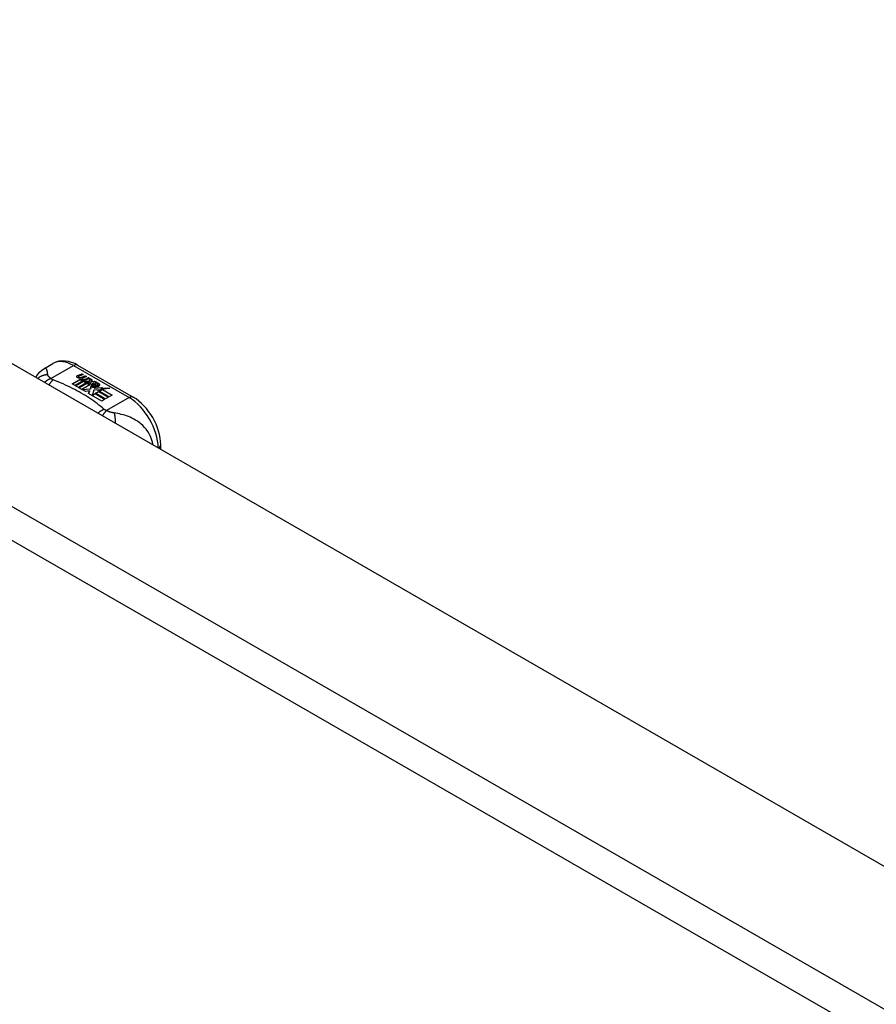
# Model space of a CAD drawing. Header units: inches. Extents: x 338.7 to 398.8, y 128 to 186.9.
# Tile 101 of 110: x 372 to 376.1, y 165.1 to 169.8. Entities that reach past the tile are written whole.
import ezdxf

# ---------------------------------------------------------------- set-up
doc = ezdxf.new("R2010")
doc.units = ezdxf.units.IN
doc.header["$MEASUREMENT"] = 0
doc.layers.add('Visible Edges(ANSI)', color=7, linetype='Continuous', lineweight=25)
doc.layers.add('Visible Tangent Edges(ANSI)', color=7, linetype='Continuous', lineweight=25)

msp = doc.modelspace()

# ---------------------------------------------------------------- linework, layer by layer
at = {"layer": 'Visible Edges(ANSI)'}
for p, q in [((369.1104, 169.7944), (398.5296, 152.853)), ((372.1084, 168.1345), (372.1485, 168.1576)), ((372.2664, 168.1499), (372.5309, 167.9976)), ((372.2401, 168.0608), (372.2776, 168.0824)), ((372.2776, 168.0807), (372.2415, 168.06)), ((372.2922, 168.0747), (372.2541, 168.0527)), ((372.2561, 168.0516), (372.2942, 168.0735)), ((372.2942, 168.0719), (372.2575, 168.0508)), ((372.2677, 168.1013), (372.287, 168.1088)), ((372.287, 168.1072), (372.2677, 168.0997)), ((372.3131, 168.0683), (372.2701, 168.0435)), ((372.2709, 168.0946), (372.2709, 168.0929)), ((372.272, 168.0424), (372.3185, 168.0691)), ((372.3166, 168.0664), (372.2735, 168.0416)), ((372.2933, 168.1052), (372.2741, 168.0975)), ((372.2776, 168.0824), (372.2776, 168.0807)), ((372.2795, 168.0918), (372.2795, 168.0902)), ((372.2795, 168.0902), (372.2795, 168.0886)), ((372.2895, 168.0795), (372.2864, 168.078)), ((372.2864, 168.078), (372.2922, 168.0747)), ((372.2864, 168.078), (372.2864, 168.0764)), ((372.2908, 168.0739), (372.2864, 168.0764)), ((372.2868, 168.0854), (372.2868, 168.0838)), ((372.287, 168.1088), (372.2933, 168.1052)), ((372.287, 168.1088), (372.287, 168.1072)), ((372.2916, 168.1046), (372.287, 168.1072)), ((372.2894, 168.0778), (372.2944, 168.0802)), ((372.2948, 168.0747), (372.2894, 168.0778)), ((372.3091, 168.0961), (372.29, 168.0884)), ((372.2904, 168.0947), (372.3029, 168.0997)), ((372.3029, 168.0981), (372.2904, 168.093)), ((372.2904, 168.0947), (372.2904, 168.093)), ((372.2944, 168.0785), (372.291, 168.0769)), ((372.2944, 168.0802), (372.293, 168.081)), ((372.2942, 168.0735), (372.3046, 168.0675)), ((372.2942, 168.0735), (372.2942, 168.0719)), ((372.3046, 168.0659), (372.2942, 168.0719)), ((372.2944, 168.0802), (372.2944, 168.0785)), ((372.3251, 168.0869), (372.2948, 168.0747)), ((372.2975, 168.0732), (372.3215, 168.0738)), ((372.3052, 168.0687), (372.2975, 168.0732)), ((372.3215, 168.0721), (372.3002, 168.0716)), ((372.3029, 168.0997), (372.3091, 168.0961)), ((372.3029, 168.0997), (372.3029, 168.0981)), ((372.3074, 168.0955), (372.3029, 168.0981)), ((372.3046, 168.0675), (372.3131, 168.0683)), ((372.3046, 168.0675), (372.3046, 168.0659)), ((372.3097, 168.0663), (372.3046, 168.0659)), ((372.3202, 168.0701), (372.3052, 168.0687)), ((372.3064, 168.0855), (372.3189, 168.0905)), ((372.3189, 168.0889), (372.3064, 168.0838)), ((372.3185, 168.0691), (372.3137, 168.0623)), ((372.3162, 168.0624), (372.3212, 168.0695)), ((372.3212, 168.0679), (372.317, 168.0619)), ((372.3189, 168.0905), (372.3251, 168.0869)), ((372.3189, 168.0905), (372.3189, 168.0889)), ((372.3234, 168.0863), (372.3189, 168.0889)), ((372.3212, 168.0695), (372.3202, 168.0701)), ((372.3212, 168.0695), (372.3212, 168.0679)), ((372.3215, 168.0738), (372.3283, 168.0851)), ((372.3283, 168.0834), (372.3215, 168.0721)), ((372.3215, 168.0738), (372.3215, 168.0721)), ((372.3299, 168.069), (372.3238, 168.058)), ((372.3283, 168.0851), (372.336, 168.0807)), ((372.3283, 168.0851), (372.3283, 168.0834)), ((372.3351, 168.0795), (372.3283, 168.0834)), ((372.3546, 168.0699), (372.3299, 168.069)), ((372.336, 168.0807), (372.3303, 168.0733)), ((372.3303, 168.0733), (372.3314, 168.0727)), ((372.3303, 168.0733), (372.3303, 168.0717)), ((372.3314, 168.071), (372.3303, 168.0717)), ((372.3314, 168.0727), (372.347, 168.0743)), ((372.347, 168.0727), (372.3314, 168.071)), ((372.3314, 168.0727), (372.3314, 168.071)), ((372.347, 168.0743), (372.3546, 168.0699)), ((372.347, 168.0743), (372.347, 168.0727)), ((372.352, 168.0698), (372.347, 168.0727)), ((372.3517, 168.0653), (372.3559, 168.0677)), ((372.3559, 168.0661), (372.3536, 168.0647)), ((372.3559, 168.0677), (372.3559, 168.0661)), ((372.2541, 168.0527), (372.2401, 168.0608)), ((372.2701, 168.0435), (372.2561, 168.0516)), ((372.3036, 168.0242), (372.272, 168.0424)), ((372.3243, 168.0562), (372.2868, 168.0346)), ((372.2868, 168.0346), (372.3271, 168.0379)), ((372.2868, 168.0346), (372.2868, 168.0339)), ((372.3271, 168.0363), (372.2882, 168.0331)), ((372.3224, 168.0275), (372.3036, 168.0242)), ((372.3137, 168.0623), (372.3243, 168.0562)), ((372.3137, 168.0623), (372.3137, 168.0607)), ((372.3229, 168.0554), (372.3137, 168.0607)), ((372.3238, 168.058), (372.3162, 168.0624)), ((372.3184, 168.0157), (372.3224, 168.0275)), ((372.3224, 168.0259), (372.3189, 168.0154)), ((372.3224, 168.0275), (372.3224, 168.0259)), ((372.3271, 168.0379), (372.3314, 168.0517)), ((372.3314, 168.05), (372.3271, 168.0363)), ((372.3271, 168.0379), (372.3271, 168.0363)), ((372.3314, 168.0517), (372.3314, 168.05)), ((372.3432, 168.0309), (372.3353, 168.0063)), ((372.3393, 168.0548), (372.3393, 168.0532)), ((372.3429, 168.0638), (372.3429, 168.0622)), ((372.3429, 168.0638), (372.3601, 168.0539)), ((372.3601, 168.0522), (372.3429, 168.0622)), ((372.3657, 168.0332), (372.3432, 168.0309)), ((372.3552, 168.0518), (372.3439, 168.0583)), ((372.3494, 168.0457), (372.3472, 168.0407)), ((372.3472, 168.0407), (372.3828, 168.0441)), ((372.3803, 168.0423), (372.3472, 168.0391)), ((372.3472, 168.0407), (372.3472, 168.0391)), ((372.3521, 168.016), (372.3672, 168.0247)), ((372.3672, 168.0231), (372.3535, 168.0152)), ((372.3552, 168.0518), (372.3552, 168.0502)), ((372.3601, 168.0539), (372.3601, 168.0522)), ((372.3829, 168.0337), (372.3618, 168.0299)), ((372.3618, 168.0299), (372.3657, 168.0332)), ((372.3635, 168.0571), (372.3635, 168.0555)), ((372.3657, 168.0315), (372.3643, 168.0304)), ((372.3657, 168.0332), (372.3657, 168.0315)), ((372.3672, 168.0247), (372.4137, 167.9979)), ((372.3672, 168.0247), (372.3672, 168.0231)), ((372.4123, 167.9971), (372.3672, 168.0231)), ((372.3693, 168.0259), (372.3829, 168.0337)), ((372.4159, 167.9991), (372.3693, 168.0259)), ((372.3829, 168.0321), (372.3708, 168.0251)), ((372.3828, 168.0441), (372.377, 168.0397)), ((372.377, 168.0397), (372.4195, 168.0404)), ((372.377, 168.0397), (372.377, 168.0381)), ((372.4097, 168.0386), (372.377, 168.0381)), ((372.3829, 168.0337), (372.3829, 168.0321)), ((372.4195, 168.0404), (372.3853, 168.0342)), ((372.3853, 168.0342), (372.431, 168.0079)), ((372.3853, 168.0342), (372.3853, 168.0325)), ((372.4296, 168.007), (372.3853, 168.0325)), ((372.3815, 167.9793), (372.3184, 168.0157)), ((372.3353, 168.0063), (372.3501, 168.0149)), ((372.3353, 168.0063), (372.3353, 168.006)), ((372.3501, 168.0132), (372.3364, 168.0053)), ((372.3501, 168.0149), (372.3966, 167.9881)), ((372.3501, 168.0149), (372.3501, 168.0132)), ((372.3952, 167.9872), (372.3501, 168.0132)), ((372.3986, 167.9892), (372.3521, 168.016)), ((372.3966, 167.9881), (372.3815, 167.9793)), ((372.4137, 167.9979), (372.3986, 167.9892)), ((372.431, 168.0079), (372.4159, 167.9991)), ((372.662, 167.7492), (372.662, 167.7706))]:
    msp.add_line(p, q, dxfattribs=at)
at = {"layer": 'Visible Edges(ANSI)', "flags": 128}
for points in [[(372.2664, 168.1499), (372.2524, 168.1571), (372.238, 168.163), (372.2232, 168.1672), (372.2081, 168.1697), (372.1928, 168.1701), (372.1775, 168.1683), (372.1626, 168.1642), (372.1485, 168.1576)], [(372.067, 168.0918), (372.0748, 168.1043), (372.0845, 168.1159), (372.0958, 168.126), (372.1084, 168.1345)], [(372.662, 167.7706), (372.6613, 167.7867), (372.6593, 167.803), (372.6562, 167.8195), (372.6519, 167.8359), (372.6464, 167.8523), (372.6399, 167.8686), (372.6325, 167.8845), (372.6241, 167.9001), (372.6148, 167.9151), (372.6047, 167.9296), (372.5939, 167.9433), (372.5824, 167.9562), (372.5703, 167.9682), (372.5577, 167.9791), (372.5445, 167.989), (372.5309, 167.9976)]]:
    msp.add_lwpolyline(points, dxfattribs=at)
at = {"layer": 'Visible Edges(ANSI)'}
for centre, major_axis, start_param, end_param in [((372.2676, 168.0953), (-0.007, 0), 5.820233, 7.062977), ((372.2676, 168.0937), (-0.007, 0), 5.820233, 6.078955), ((372.2785, 168.0922), (0.0192, 0), 2.164208, 2.67864), ((372.2785, 168.0905), (-0.0192, 0), 5.305801, 5.820233), ((372.2742, 168.0991), (-0.0164, 0), 0.779792, 1.90155), ((372.2749, 168.0946), (-0.004, 0), 5.90879, 7.175095), ((372.2749, 168.0929), (-0.004, 0), 0, 0.89191), ((372.2788, 168.0937), (-0.0082, 0), 5.323118, 5.90879), ((372.2777, 168.0965), (0.0084, 0), 4.033503, 4.932446), ((372.2777, 168.0949), (-0.0084, 0), 0.89191, 1.767313), ((372.283, 168.0862), (-0.00676, 0), 5.794367, 7.059467), ((372.283, 168.0846), (-0.00676, 0), 5.794367, 6.071487), ((372.2939, 168.0829), (0.0192, 0), 2.419321, 2.652775), ((372.2939, 168.0812), (-0.0192, 0), 5.560914, 5.794367), ((372.2891, 168.0887), (0.016, 0), 3.905964, 4.740051), ((372.2891, 168.0871), (-0.016, 0), 0.764371, 1.402544), ((372.2896, 168.09), (-0.016, 0), 0.776281, 1.787416), ((372.2722, 168.1092), (0.031, 0), 4.949028, 5.337665), ((372.2722, 168.1075), (-0.031, 0), 1.80809, 2.196072), ((372.2908, 168.0854), (-0.004, 0), 5.908937, 7.173827), ((372.2908, 168.0838), (-0.004, 0), 0, 0.890642), ((372.2947, 168.0845), (-0.0082, 0), 5.323254, 5.908937), ((372.2935, 168.0874), (0.0084, 0), 4.032234, 4.932287), ((372.2935, 168.0858), (-0.0084, 0), 0.890642, 1.484281), ((372.2935, 168.0858), (-0.0084, 0), 1.514337, 1.790695), ((372.2886, 168.1001), (0.031, 0), 4.932287, 5.323254), ((372.2886, 168.0985), (-0.031, 0), 1.790695, 2.181662), ((372.3439, 168.0544), (0.0205, 0), 0.343453, 1.17916), ((372.3371, 168.0471), (0.0405, 0), 0.638101, 1.087938), ((372.3371, 168.0454), (-0.0405, 0), 3.779694, 4.229531), ((372.3416, 168.0555), (-0.0101, 0), 5.913952, 6.982716), ((372.3501, 168.0584), (0.022, 0), 3.701478, 4.680599), ((372.3501, 168.0568), (-0.022, 0), 0.559885, 1.507168), ((372.3416, 168.0539), (-0.0101, 0), 5.913952, 6.142632), ((372.3497, 168.0537), (-0.0188, 0), 5.081623, 5.913952), ((372.3497, 168.0521), (-0.0188, 0), 5.081623, 5.913952), ((372.3501, 168.0584), (-0.0199, 0), 0.617996, 1.556283), ((372.3457, 168.0548), (-0.00637, 0), 4.999578, 6.390788), ((372.3457, 168.0532), (-0.00637, 0), 0, 0.107602), ((372.3466, 168.0549), (-0.0073, 0), 0.107602, 1.123637), ((372.3466, 168.0532), (-0.0073, 0), 0.107602, 1.123637), ((372.3483, 168.0569), (0.0112, 0), 4.26523, 5.375571), ((372.3483, 168.0553), (0.0112, 0), 4.26523, 5.375571), ((372.3502, 168.0622), (-0.0265, 0), 1.556283, 2.296236), ((372.3571, 168.0571), (0.0064, 0), 5.210263, 6.626638), ((372.3571, 168.0555), (0.0064, 0), 5.210263, 6.283185), ((372.3591, 168.0564), (0.0132, 0), 5.437829, 6.921287), ((372.3591, 168.0548), (0.0132, 0), 0.108138, 0.638101)]:
    msp.add_ellipse(centre, major_axis=major_axis, ratio=0.575862, start_param=start_param, end_param=end_param, dxfattribs=at)
at = {"layer": 'Visible Tangent Edges(ANSI)'}
for p, q in [((368.52, 169.4544), (397.9391, 152.513)), ((397.8691, 152.3917), (368.4499, 169.3331)), ((372.1392, 168.086), (372.2468, 168.1479)), ((372.2468, 168.1479), (372.5112, 167.9956)), ((372.2613, 168.0971), (372.2613, 168.0955)), ((372.2677, 168.1013), (372.2677, 168.0997)), ((372.2724, 168.0928), (372.2724, 168.0911)), ((372.277, 168.0881), (372.277, 168.0864)), ((372.2882, 168.0836), (372.2882, 168.082)), ((372.2954, 168.0827), (372.2954, 168.081)), ((372.3064, 168.0855), (372.3064, 168.0838)), ((372.3321, 168.0576), (372.3321, 168.056)), ((372.3394, 168.0544), (372.3394, 168.0528)), ((372.3435, 168.0511), (372.3435, 168.0495)), ((372.3696, 168.0609), (372.3696, 168.0593)), ((372.5112, 167.9956), (372.4037, 167.9337))]:
    msp.add_line(p, q, dxfattribs=at)
at = {"layer": 'Visible Tangent Edges(ANSI)', "flags": 128}
for points in [[(372.1243, 168.1043), (372.124, 168.1068), (372.1237, 168.1091), (372.1234, 168.1115), (372.1231, 168.1137), (372.1228, 168.1158), (372.1225, 168.1179), (372.1221, 168.1198), (372.1217, 168.1217), (372.1213, 168.1235), (372.1208, 168.1252), (372.1203, 168.1268), (372.1198, 168.1283), (372.1192, 168.1297), (372.1185, 168.131), (372.1178, 168.1321), (372.1171, 168.1331), (372.1162, 168.134), (372.1153, 168.1347), (372.1144, 168.1352), (372.1133, 168.1355), (372.1122, 168.1356), (372.111, 168.1355), (372.1098, 168.1351), (372.1084, 168.1345)], [(372.1243, 168.1043), (372.1223, 168.1043), (372.1202, 168.1042), (372.1181, 168.104), (372.1159, 168.1038), (372.1138, 168.1035), (372.1117, 168.1031), (372.1096, 168.1027), (372.1075, 168.1023), (372.1054, 168.1017), (372.1032, 168.1012), (372.1012, 168.1005), (372.0991, 168.0998), (372.097, 168.099), (372.095, 168.0982), (372.093, 168.0973), (372.091, 168.0963), (372.089, 168.0953), (372.0871, 168.0942), (372.0851, 168.0931), (372.0833, 168.0919), (372.0814, 168.0906), (372.0797, 168.0893), (372.0779, 168.0879), (372.0762, 168.0865)], [(372.1392, 168.086), (372.138, 168.0856), (372.1367, 168.0851), (372.1354, 168.0846), (372.1341, 168.0841), (372.1329, 168.0836), (372.1316, 168.083), (372.1303, 168.0824), (372.129, 168.0818), (372.1277, 168.0811), (372.1264, 168.0804), (372.1251, 168.0797), (372.1237, 168.079), (372.1224, 168.0782), (372.1211, 168.0774), (372.1198, 168.0766), (372.1185, 168.0757), (372.1172, 168.0749), (372.1159, 168.074), (372.1147, 168.073), (372.1134, 168.0721), (372.1121, 168.0711), (372.1108, 168.0701), (372.1096, 168.069), (372.1083, 168.068)], [(372.1392, 168.086), (372.1381, 168.0869), (372.137, 168.0878), (372.1359, 168.0887), (372.1349, 168.0896), (372.1339, 168.0905), (372.1329, 168.0914), (372.132, 168.0922), (372.1312, 168.0931), (372.1304, 168.0939), (372.1296, 168.0948), (372.1288, 168.0956), (372.1282, 168.0964), (372.1276, 168.0972), (372.127, 168.0979), (372.1266, 168.0986), (372.1262, 168.0993), (372.1258, 168.0999), (372.1255, 168.1006), (372.1252, 168.1012), (372.125, 168.1019), (372.1247, 168.1025), (372.1246, 168.1031), (372.1244, 168.1037), (372.1243, 168.1043)], [(372.1496, 168.0795), (372.1488, 168.0788), (372.148, 168.0781), (372.1471, 168.0774), (372.1463, 168.0766), (372.1455, 168.0758), (372.1446, 168.075), (372.1438, 168.0741), (372.1429, 168.0733), (372.1421, 168.0724), (372.1412, 168.0715), (372.1404, 168.0705), (372.1396, 168.0695), (372.1387, 168.0685), (372.1379, 168.0675), (372.137, 168.0664), (372.1362, 168.0653), (372.1353, 168.0642), (372.1345, 168.0631), (372.1336, 168.0619), (372.1328, 168.0607), (372.132, 168.0595), (372.1312, 168.0583), (372.1303, 168.057), (372.1295, 168.0558)], [(372.1496, 168.0795), (372.1491, 168.0797), (372.1486, 168.0799), (372.1481, 168.0801), (372.1476, 168.0804), (372.1471, 168.0806), (372.1467, 168.0808), (372.1462, 168.0811), (372.1457, 168.0813), (372.1453, 168.0815), (372.1448, 168.0818), (372.1444, 168.0821), (372.144, 168.0823), (372.1436, 168.0826), (372.1431, 168.0829), (372.1427, 168.0831), (372.1423, 168.0834), (372.1419, 168.0837), (372.1415, 168.084), (372.1411, 168.0844), (372.1407, 168.0847), (372.1403, 168.085), (372.1399, 168.0853), (372.1396, 168.0857), (372.1392, 168.086)], [(372.3924, 167.9397), (372.3843, 167.9466), (372.3762, 167.9534), (372.3679, 167.9602), (372.3594, 167.9669), (372.3506, 167.9735), (372.3417, 167.98), (372.3325, 167.9864), (372.3232, 167.9927), (372.3136, 167.9989), (372.3039, 168.0051), (372.294, 168.0111), (372.2839, 168.017), (372.2736, 168.0228), (372.2631, 168.0285), (372.2525, 168.0341), (372.2417, 168.0396), (372.2307, 168.045), (372.2196, 168.0503), (372.2083, 168.0554), (372.1968, 168.0605), (372.1852, 168.0654), (372.1735, 168.0702), (372.1615, 168.0749), (372.1496, 168.0795)], [(372.3924, 167.9397), (372.3912, 167.9392), (372.39, 167.9387), (372.3889, 167.9382), (372.3877, 167.9376), (372.3865, 167.937), (372.3853, 167.9364), (372.384, 167.9358), (372.3828, 167.9351), (372.3816, 167.9345), (372.3804, 167.9338), (372.3791, 167.933), (372.3779, 167.9323), (372.3767, 167.9315), (372.3754, 167.9307), (372.3742, 167.9298), (372.3729, 167.929), (372.3717, 167.9281), (372.3705, 167.9272), (372.3692, 167.9263), (372.368, 167.9253), (372.3668, 167.9243), (372.3656, 167.9233), (372.3643, 167.9223), (372.3631, 167.9213)], [(372.4037, 167.9337), (372.403, 167.933), (372.4022, 167.9322), (372.4015, 167.9314), (372.4007, 167.9306), (372.3999, 167.9298), (372.3992, 167.9289), (372.3984, 167.928), (372.3976, 167.9271), (372.3968, 167.9261), (372.396, 167.9251), (372.3952, 167.9241), (372.3944, 167.9231), (372.3936, 167.9221), (372.3928, 167.921), (372.392, 167.9199), (372.3912, 167.9187), (372.3904, 167.9176), (372.3896, 167.9164), (372.3888, 167.9152), (372.3879, 167.914), (372.3871, 167.9127), (372.3863, 167.9114), (372.3855, 167.9101), (372.3847, 167.9088)], [(372.4037, 167.9337), (372.4031, 167.9339), (372.4025, 167.9341), (372.4019, 167.9343), (372.4014, 167.9346), (372.4008, 167.9348), (372.4003, 167.935), (372.3998, 167.9352), (372.3992, 167.9355), (372.3987, 167.9357), (372.3982, 167.936), (372.3978, 167.9362), (372.3973, 167.9364), (372.3968, 167.9367), (372.3964, 167.9369), (372.396, 167.9372), (372.3955, 167.9375), (372.3951, 167.9377), (372.3947, 167.938), (372.3943, 167.9383), (372.3939, 167.9385), (372.3935, 167.9388), (372.3931, 167.9391), (372.3927, 167.9394), (372.3924, 167.9397)], [(372.4404, 167.9223), (372.439, 167.9226), (372.4377, 167.9228), (372.4364, 167.923), (372.435, 167.9233), (372.4336, 167.9236), (372.4322, 167.9239), (372.4308, 167.9243), (372.4294, 167.9246), (372.428, 167.925), (372.4266, 167.9254), (372.4251, 167.9258), (372.4235, 167.9263), (372.4218, 167.9269), (372.4201, 167.9274), (372.4185, 167.928), (372.4168, 167.9286), (372.4151, 167.9292), (372.4135, 167.9298), (372.4118, 167.9304), (372.4102, 167.9311), (372.4085, 167.9317), (372.4069, 167.9324), (372.4053, 167.933), (372.4037, 167.9337)], [(372.626, 167.7699), (372.6231, 167.7841), (372.6188, 167.7978), (372.6135, 167.8109), (372.6072, 167.8231), (372.6002, 167.8344), (372.5926, 167.8447), (372.5847, 167.854), (372.5765, 167.8625), (372.5681, 167.8701), (372.5596, 167.877), (372.5511, 167.8831), (372.5425, 167.8886), (372.5339, 167.8935), (372.5253, 167.8979), (372.5168, 167.9018), (372.5083, 167.9053), (372.4997, 167.9084), (372.4912, 167.9112), (372.4828, 167.9136), (372.4744, 167.9158), (372.4659, 167.9177), (372.4574, 167.9195), (372.4489, 167.921), (372.4404, 167.9223)], [(372.4404, 167.9223), (372.4408, 167.9209), (372.4412, 167.9193), (372.4416, 167.9177), (372.4419, 167.916), (372.4423, 167.9143), (372.4426, 167.9126), (372.4429, 167.9108), (372.4432, 167.9089), (372.4435, 167.907), (372.4438, 167.9051), (372.444, 167.9031), (372.4442, 167.901), (372.4444, 167.899), (372.4446, 167.8968), (372.4448, 167.8947), (372.4449, 167.8925), (372.445, 167.8903), (372.4451, 167.888), (372.4451, 167.8858), (372.4452, 167.8835), (372.4452, 167.8811), (372.4452, 167.8788), (372.4451, 167.8764), (372.4451, 167.8741)]]:
    msp.add_lwpolyline(points, dxfattribs=at)
at = {"layer": 'Visible Tangent Edges(ANSI)'}
for centre, major_axis, ratio, start_param, end_param in [((372.2468, 167.987), (-0.0982, 0.1706), 0.578093, 5.499721, 6.283185), ((372.2468, 168.1157), (0.0196, 0.0341), 0.578093, 0, 0.783464), ((372.5112, 167.9634), (0.0196, 0.0341), 0.578093, 0, 0.783464), ((372.5112, 167.8347), (0.0982, -0.1706), 0.578093, 0.795218, 2.358128), ((372.6226, 167.7706), (0.0394, 0), 0.575862, 5.537379, 6.283185)]:
    msp.add_ellipse(centre, major_axis=major_axis, ratio=ratio, start_param=start_param, end_param=end_param, dxfattribs=at)

doc.saveas('drawing.dxf')
